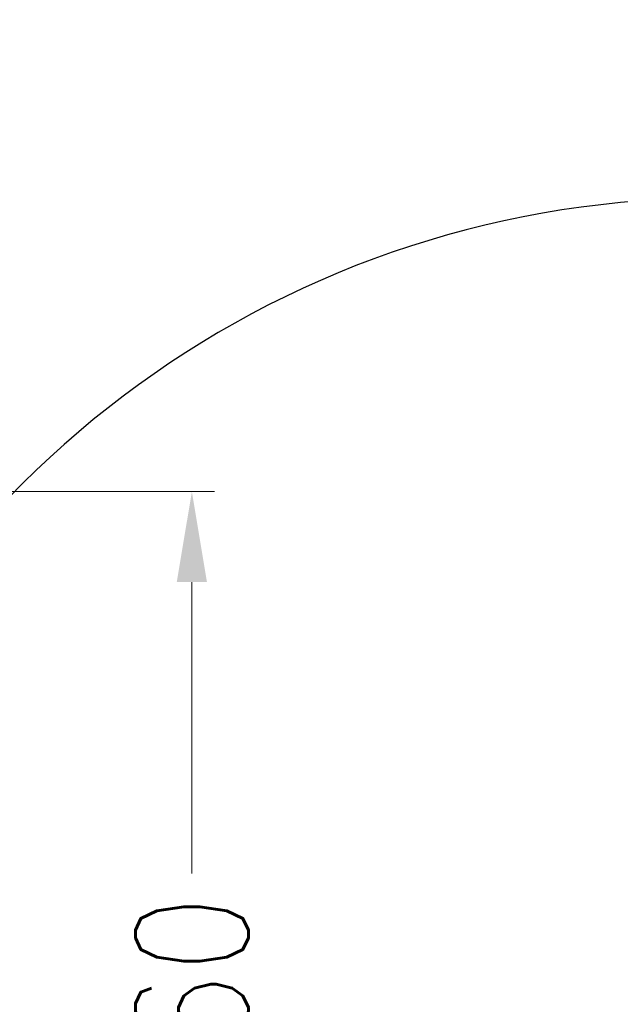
# Model space of a CAD drawing. Header units: millimetres. Extents: x 13799 to 19847, y -398 to 3879.
# Tile 30 of 54: x 16054 to 16320, y 2293 to 2728. Entities that reach past the tile are written whole.
import ezdxf

# ---------------------------------------------------------------- set-up
doc = ezdxf.new("R2010")
doc.units = ezdxf.units.MM
doc.layers.add('dim', color=84, linetype='Continuous', lineweight=9)
doc.styles.add('TXT08', font='txt.shx', dxfattribs={"width": 0.8, "bigfont": 'chineset.shx'})
doc.dimstyles.new('YanXiu', dxfattribs={"dimtxt": 2.5, "dimasz": 2.2, "dimexe": 0.66, "dimexo": 0.66, "dimgap": 0.66, "dimtad": 0, "dimdsep": 46, "dimtxsty": 'TXT08', "dimcen": 0, "dimclrd": 3, "dimclre": 3, "dimclrt": 90, "dimazin": 2, "dimtfac": 1, "dimtofl": 0, "dimtmove": 0, "dimatfit": 3, "dimfxl": 1, "dimtfill": 1, "dimlwd": 5, "dimlwe": 5, "dimarcsym": 0})

# ---------------------------------------------------------------- blocks, each defined once
blk = doc.blocks.new('*D4')
at = {"layer": 'Defpoints', "color": 0, "transparency": 16777216}
for p in [(16007.83, 2519.51), (16034.23, 2059.51), (16130.38, 2059.51)]:
    blk.add_point(p, dxfattribs=at)
at = {"layer": 'dim', "color": 3, "lineweight": 5, "transparency": 16777216}
for p, q in [((16017.83, 2519.51), (16140.38, 2519.51)), ((16130.38, 2479.51), (16130.38, 2350.47)), ((16130.38, 2099.51), (16130.38, 2228.54)), ((16044.23, 2059.51), (16140.38, 2059.51))]:
    blk.add_line(p, q, dxfattribs=at)
at = {"layer": 'dim', "color": 3, "transparency": 16777216}
for points in [[(16123.71, 2479.51), (16137.05, 2479.51), (16130.38, 2519.51)], [(16123.71, 2099.51), (16137.05, 2099.51), (16130.38, 2059.51)]]:
    blk.add_solid(points, dxfattribs=at)
at = {"layer": 'dim', "color": 90, "transparency": 16777216, "insert": (16130.38, 2289.51), "char_height": 50, "attachment_point": 5, "rotation": 90, "style": 'TXT08', "bg_fill": 3, "box_fill_scale": 1.1, "bg_fill_color": 256, "bg_fill_true_color": 13158600, "bg_fill_transparency": 0}
blk.add_mtext('460', dxfattribs=at)

msp = doc.modelspace()

# ---------------------------------------------------------------- dimensions: what is measured, and where the dimension line sits
at = {"layer": 'dim'}
dim = msp.add_linear_dim(base=(16130.381, 2059.507), p1=(16007.834, 2519.507), p2=(16034.234, 2059.507), angle=90, dimstyle='YanXiu', override={"dimtxt": 50, "dimasz": 40, "dimexe": 9.995, "dimexo": 9.995, "dimgap": 9.995}, dxfattribs=at)
dim.commit()
dim.dimension.update_dxf_attribs({"geometry": '*D4', "text_midpoint": (16130.381, 2289.507)})

# ---------------------------------------------------------------- next in the draw order: linework, layer by layer
for centre, radius, start, end in [((15928.634, 2059.507), 892.892, 19.998743, 209.999928), ((16360.892, 2216.836), 432.491, 19.33759, 164.50793)]:
    msp.add_arc(centre, radius, start, end)

doc.saveas('drawing.dxf')
